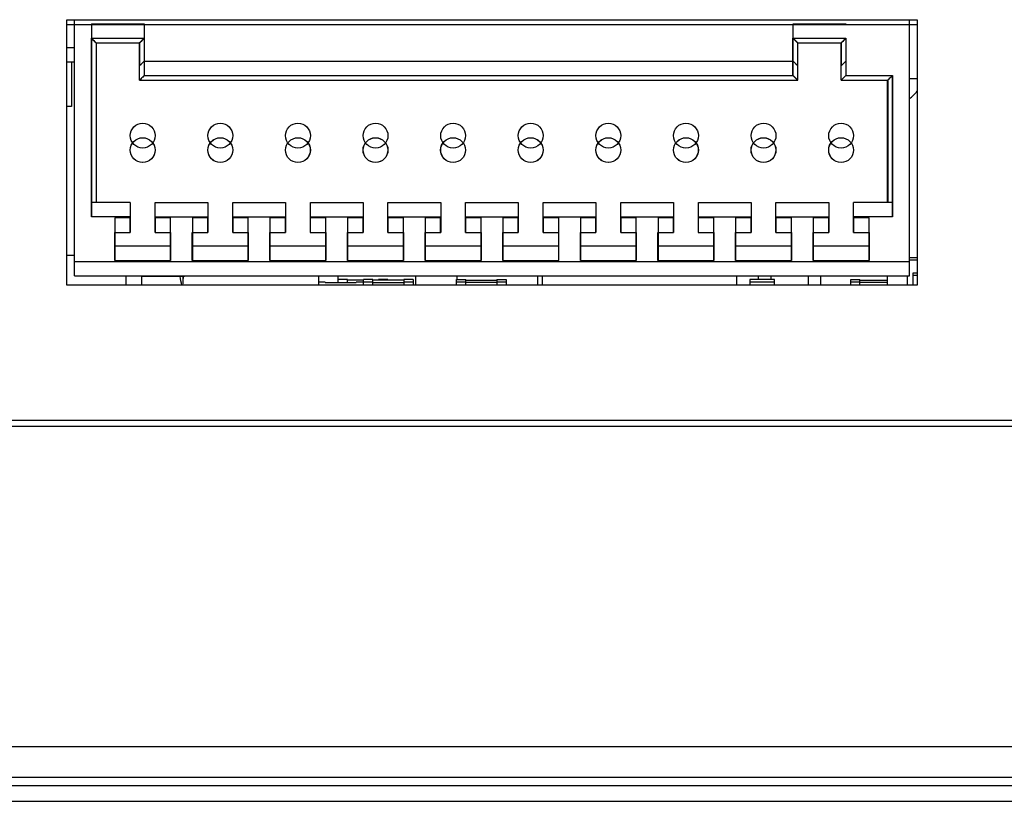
# Model space of a CAD drawing. Header units: millimetres. Extents: x 106 to 476, y 95 to 384.
# Tile 11 of 22: x 270 to 286, y 217 to 230. Entities that reach past the tile are written whole.
import ezdxf

# ---------------------------------------------------------------- set-up
doc = ezdxf.new("R2010")
doc.units = ezdxf.units.MM
doc.header["$LTSCALE"] = 32.67
doc.layers.add('00_COMPONENTS', color=7, linetype='CONTINUOUS')
doc.layers.add('_15486', color=7, linetype='CONTINUOUS')

msp = doc.modelspace()

# ---------------------------------------------------------------- linework, layer by layer
at = {"layer": '00_COMPONENTS', "color": 7}
for p, q in [((270.6328, 225.3208), (270.6328, 229.5958)), ((270.6328, 229.5958), (284.3328, 229.5958)), ((270.6328, 229.5208), (284.3328, 229.5208)), ((270.7566, 225.4708), (270.7566, 229.5208)), ((270.7576, 225.7044), (270.7576, 229.5958)), ((270.7578, 225.4708), (270.7578, 229.5208)), ((271.041, 229.521), (271.0326, 229.5294)), ((271.0408, 229.5208), (271.0326, 229.5294)), ((271.8736, 229.5208), (271.8826, 229.5294)), ((271.8738, 229.5206), (271.8826, 229.5294)), ((282.341, 229.521), (282.3326, 229.5294)), ((282.3408, 229.5208), (282.3326, 229.5294)), ((283.1736, 229.5208), (283.1826, 229.5294)), ((283.1738, 229.5206), (283.1826, 229.5294)), ((284.2066, 225.4708), (284.2066, 229.5208)), ((284.2076, 225.7044), (284.2076, 229.5958)), ((284.2078, 225.4708), (284.2078, 229.5208)), ((284.3328, 229.5958), (284.3328, 225.3208)), ((271.1078, 229.2208), (271.0328, 229.2958)), ((271.1066, 229.2208), (271.1066, 226.6544)), ((271.1066, 229.2208), (271.8078, 229.2208)), ((271.1076, 229.2208), (271.1076, 226.6544)), ((271.1078, 229.2208), (271.1078, 226.6544)), ((271.8074, 229.2215), (271.8066, 229.2208)), ((271.8076, 229.2215), (271.8066, 229.2208)), ((271.8066, 228.6208), (271.8066, 229.2208)), ((271.8076, 229.2208), (271.8076, 228.8544)), ((271.8078, 229.2208), (271.8828, 229.2958)), ((282.4078, 229.2208), (282.3328, 229.2958)), ((282.4066, 229.2208), (282.4066, 228.6208)), ((282.4066, 229.2208), (283.1078, 229.2208)), ((282.4076, 228.8544), (282.4076, 229.2208)), ((282.4078, 228.6208), (282.4078, 229.2208)), ((283.1074, 229.2215), (283.1066, 229.2208)), ((283.1076, 229.2215), (283.1066, 229.2208)), ((283.1066, 228.6208), (283.1066, 229.2208)), ((283.1076, 229.2208), (283.1076, 228.8544)), ((283.1078, 229.2208), (283.1828, 229.2958)), ((270.7566, 229.1448), (270.6328, 229.1448)), ((270.7566, 228.9112), (270.6328, 228.9112)), ((270.7079, 228.9112), (270.7079, 228.2)), ((271.8076, 228.8544), (271.8826, 228.9294)), ((282.4076, 228.8544), (282.3326, 228.9294)), ((283.1076, 228.8544), (283.1826, 228.9294)), ((271.8078, 228.6208), (271.8828, 228.6958)), ((282.4078, 228.6208), (282.3328, 228.6958)), ((283.1078, 228.6208), (283.1828, 228.6958)), ((283.8578, 228.6208), (283.9328, 228.6958)), ((271.8077, 228.622), (271.8066, 228.6208)), ((271.8066, 228.6208), (282.4078, 228.6208)), ((283.1077, 228.622), (283.1066, 228.6208)), ((283.1066, 228.6208), (283.8578, 228.6208)), ((283.8574, 228.6215), (283.8566, 228.6208)), ((283.8576, 228.6215), (283.8566, 228.6208)), ((283.8566, 226.6544), (283.8566, 228.6208)), ((283.8576, 228.6208), (283.8576, 226.6544)), ((284.3328, 228.6445), (284.2066, 228.6445)), ((270.7079, 228.2), (270.6328, 228.2)), ((271.6576, 226.6544), (271.0326, 226.6544)), ((271.6576, 226.6544), (271.6576, 226.4044)), ((272.0576, 226.4044), (272.0576, 226.6544)), ((272.0576, 226.6544), (272.9076, 226.6544)), ((272.9076, 226.6544), (272.9076, 226.4044)), ((273.3076, 226.4044), (273.3076, 226.6544)), ((273.3076, 226.6544), (274.1576, 226.6544)), ((274.1576, 226.6544), (274.1576, 226.4044)), ((274.5576, 226.4044), (274.5576, 226.6544)), ((274.5576, 226.6544), (275.4076, 226.6544)), ((275.4076, 226.6544), (275.4076, 226.4044)), ((275.8076, 226.4044), (275.8076, 226.6544)), ((275.8076, 226.6544), (276.6576, 226.6544)), ((276.6576, 226.6544), (276.6576, 226.4044)), ((277.0576, 226.4044), (277.0576, 226.6544)), ((277.0576, 226.6544), (277.9076, 226.6544)), ((277.9076, 226.6544), (277.9076, 226.4044)), ((278.3076, 226.4044), (278.3076, 226.6544)), ((278.3076, 226.6544), (279.1576, 226.6544)), ((279.1576, 226.6544), (279.1576, 226.4044)), ((279.5576, 226.4044), (279.5576, 226.6544)), ((279.5576, 226.6544), (280.4076, 226.6544)), ((280.4076, 226.6544), (280.4076, 226.4044)), ((280.8076, 226.4044), (280.8076, 226.6544)), ((280.8076, 226.6544), (281.6576, 226.6544)), ((281.6576, 226.6544), (281.6576, 226.4044)), ((282.0576, 226.4044), (282.0576, 226.6544)), ((282.0576, 226.6544), (282.9076, 226.6544)), ((282.9076, 226.6544), (282.9076, 226.4044)), ((283.3076, 226.4044), (283.3076, 226.6544)), ((283.9326, 226.6544), (283.3076, 226.6544)), ((271.6578, 226.4208), (271.0316, 226.4208)), ((271.4076, 226.4044), (271.4076, 225.9544)), ((271.6576, 226.4044), (271.4076, 226.4044)), ((271.6566, 226.1708), (271.6566, 226.4208)), ((271.6578, 226.4208), (271.6578, 226.1708)), ((272.0566, 226.4208), (272.0566, 226.1708)), ((272.0566, 226.4208), (272.9078, 226.4208)), ((272.3076, 226.4044), (272.0576, 226.4044)), ((272.0578, 226.1708), (272.0578, 226.4208)), ((272.3076, 225.9544), (272.3076, 226.4044)), ((272.6576, 226.4044), (272.6576, 225.9544)), ((272.9076, 226.4044), (272.6576, 226.4044)), ((272.9066, 226.1708), (272.9066, 226.4208)), ((272.9078, 226.4208), (272.9078, 226.1708)), ((273.3066, 226.4208), (273.3066, 226.1708)), ((273.3066, 226.4208), (274.1578, 226.4208)), ((273.5576, 226.4044), (273.3076, 226.4044)), ((273.3078, 226.1708), (273.3078, 226.4208)), ((273.5576, 225.9544), (273.5576, 226.4044)), ((273.9076, 226.4044), (273.9076, 225.9544)), ((274.1576, 226.4044), (273.9076, 226.4044)), ((274.1566, 226.1708), (274.1566, 226.4208)), ((274.1578, 226.4208), (274.1578, 226.1708)), ((274.5566, 226.4208), (274.5566, 226.1708)), ((274.5566, 226.4208), (275.4078, 226.4208)), ((274.8076, 226.4044), (274.5576, 226.4044)), ((274.5578, 226.1708), (274.5578, 226.4208)), ((274.8076, 225.9544), (274.8076, 226.4044)), ((275.1576, 226.4044), (275.1576, 225.9544)), ((275.4076, 226.4044), (275.1576, 226.4044)), ((275.4066, 226.1708), (275.4066, 226.4208)), ((275.4078, 226.4208), (275.4078, 226.1708)), ((275.8066, 226.4208), (275.8066, 226.1708)), ((275.8066, 226.4208), (276.6578, 226.4208)), ((276.0576, 226.4044), (275.8076, 226.4044)), ((275.8078, 226.1708), (275.8078, 226.4208)), ((276.0576, 225.9544), (276.0576, 226.4044)), ((276.4076, 226.4044), (276.4076, 225.9544)), ((276.6576, 226.4044), (276.4076, 226.4044)), ((276.6566, 226.1708), (276.6566, 226.4208)), ((276.6578, 226.4208), (276.6578, 226.1708)), ((277.0566, 226.4208), (277.0566, 226.1708)), ((277.0566, 226.4208), (277.9078, 226.4208)), ((277.3076, 226.4044), (277.0576, 226.4044)), ((277.0578, 226.1708), (277.0578, 226.4208)), ((277.3076, 225.9544), (277.3076, 226.4044)), ((277.6576, 226.4044), (277.6576, 225.9544)), ((277.9076, 226.4044), (277.6576, 226.4044)), ((277.9066, 226.1708), (277.9066, 226.4208)), ((277.9078, 226.4208), (277.9078, 226.1708)), ((278.3066, 226.4208), (278.3066, 226.1708)), ((278.3066, 226.4208), (279.1578, 226.4208)), ((278.5576, 226.4044), (278.3076, 226.4044)), ((278.3078, 226.1708), (278.3078, 226.4208)), ((278.5576, 225.9544), (278.5576, 226.4044)), ((278.9076, 226.4044), (278.9076, 225.9544)), ((279.1576, 226.4044), (278.9076, 226.4044)), ((279.1566, 226.1708), (279.1566, 226.4208)), ((279.1578, 226.4208), (279.1578, 226.1708)), ((279.5566, 226.4208), (279.5566, 226.1708)), ((279.5566, 226.4208), (280.4078, 226.4208)), ((279.8076, 226.4044), (279.5576, 226.4044)), ((279.5578, 226.1708), (279.5578, 226.4208)), ((279.8076, 225.9544), (279.8076, 226.4044)), ((280.1576, 226.4044), (280.1576, 225.9544)), ((280.4076, 226.4044), (280.1576, 226.4044)), ((280.4066, 226.1708), (280.4066, 226.4208)), ((280.4078, 226.4208), (280.4078, 226.1708)), ((280.8066, 226.4208), (280.8066, 226.1708)), ((280.8066, 226.4208), (281.6578, 226.4208)), ((281.0576, 226.4044), (280.8076, 226.4044)), ((280.8078, 226.1708), (280.8078, 226.4208)), ((281.0576, 225.9544), (281.0576, 226.4044)), ((281.4076, 226.4044), (281.4076, 225.9544)), ((281.6576, 226.4044), (281.4076, 226.4044)), ((281.6566, 226.1708), (281.6566, 226.4208)), ((281.6578, 226.4208), (281.6578, 226.1708)), ((282.0566, 226.4208), (282.0566, 226.1708)), ((282.0566, 226.4208), (282.9078, 226.4208)), ((282.3076, 226.4044), (282.0576, 226.4044)), ((282.0578, 226.1708), (282.0578, 226.4208)), ((282.3076, 225.9544), (282.3076, 226.4044)), ((282.6576, 226.4044), (282.6576, 225.9544)), ((282.9076, 226.4044), (282.6576, 226.4044)), ((282.9066, 226.1708), (282.9066, 226.4208)), ((282.9078, 226.4208), (282.9078, 226.1708)), ((283.3066, 226.4208), (283.3066, 226.1708)), ((283.9328, 226.4208), (283.3066, 226.4208)), ((283.5576, 226.4044), (283.3076, 226.4044)), ((283.3078, 226.1708), (283.3078, 226.4208)), ((283.5576, 225.9544), (283.5576, 226.4044)), ((271.4066, 225.7208), (271.4066, 226.1708)), ((271.4066, 226.1708), (271.6578, 226.1708)), ((271.4078, 226.1708), (271.4078, 225.7208)), ((272.0566, 226.1708), (272.3078, 226.1708)), ((272.3066, 226.1708), (272.3066, 225.7208)), ((272.3078, 225.7208), (272.3078, 226.1708)), ((272.6566, 225.7208), (272.6566, 226.1708)), ((272.6566, 226.1708), (272.9078, 226.1708)), ((272.6578, 226.1708), (272.6578, 225.7208)), ((273.3066, 226.1708), (273.5578, 226.1708)), ((273.5566, 226.1708), (273.5566, 225.7208)), ((273.5578, 225.7208), (273.5578, 226.1708)), ((273.9066, 225.7208), (273.9066, 226.1708)), ((273.9066, 226.1708), (274.1578, 226.1708)), ((273.9078, 226.1708), (273.9078, 225.7208)), ((274.5566, 226.1708), (274.8078, 226.1708)), ((274.8066, 226.1708), (274.8066, 225.7208)), ((274.8078, 225.7208), (274.8078, 226.1708)), ((275.1566, 225.7208), (275.1566, 226.1708)), ((275.1566, 226.1708), (275.4078, 226.1708)), ((275.1578, 226.1708), (275.1578, 225.7208)), ((275.8066, 226.1708), (276.0578, 226.1708)), ((276.0566, 226.1708), (276.0566, 225.7208)), ((276.0578, 225.7208), (276.0578, 226.1708)), ((276.4066, 225.7208), (276.4066, 226.1708)), ((276.4066, 226.1708), (276.6578, 226.1708)), ((276.4078, 226.1708), (276.4078, 225.7208)), ((277.0566, 226.1708), (277.3078, 226.1708)), ((277.3066, 226.1708), (277.3066, 225.7208)), ((277.3078, 225.7208), (277.3078, 226.1708)), ((277.6566, 225.7208), (277.6566, 226.1708)), ((277.6566, 226.1708), (277.9078, 226.1708)), ((277.6578, 226.1708), (277.6578, 225.7208)), ((278.3066, 226.1708), (278.5578, 226.1708)), ((278.5566, 226.1708), (278.5566, 225.7208)), ((278.5578, 225.7208), (278.5578, 226.1708)), ((278.9066, 225.7208), (278.9066, 226.1708)), ((278.9066, 226.1708), (279.1578, 226.1708)), ((278.9078, 226.1708), (278.9078, 225.7208)), ((279.5566, 226.1708), (279.8078, 226.1708)), ((279.8066, 226.1708), (279.8066, 225.7208)), ((279.8078, 225.7208), (279.8078, 226.1708)), ((280.1566, 225.7208), (280.1566, 226.1708)), ((280.1566, 226.1708), (280.4078, 226.1708)), ((280.1578, 226.1708), (280.1578, 225.7208)), ((280.8066, 226.1708), (281.0578, 226.1708)), ((281.0566, 226.1708), (281.0566, 225.7208)), ((281.0578, 225.7208), (281.0578, 226.1708)), ((281.4066, 225.7208), (281.4066, 226.1708)), ((281.4066, 226.1708), (281.6578, 226.1708)), ((281.4078, 226.1708), (281.4078, 225.7208)), ((282.0566, 226.1708), (282.3078, 226.1708)), ((282.3066, 226.1708), (282.3066, 225.7208)), ((282.3078, 225.7208), (282.3078, 226.1708)), ((282.6566, 225.7208), (282.6566, 226.1708)), ((282.6566, 226.1708), (282.9078, 226.1708)), ((282.6578, 226.1708), (282.6578, 225.7208)), ((283.3066, 226.1708), (283.5578, 226.1708)), ((283.5566, 226.1708), (283.5566, 225.7208)), ((283.5578, 225.7208), (283.5578, 226.1708)), ((271.4076, 225.9544), (272.3076, 225.9544)), ((272.6576, 225.9544), (273.5576, 225.9544)), ((273.9076, 225.9544), (274.8076, 225.9544)), ((275.1576, 225.9544), (276.0576, 225.9544)), ((276.4076, 225.9544), (277.3076, 225.9544)), ((277.6576, 225.9544), (278.5576, 225.9544)), ((278.9076, 225.9544), (279.8076, 225.9544)), ((280.1576, 225.9544), (281.0576, 225.9544)), ((281.4076, 225.9544), (282.3076, 225.9544)), ((282.6576, 225.9544), (283.5576, 225.9544)), ((270.7566, 225.8008), (270.6328, 225.8008)), ((270.7576, 225.7044), (284.2076, 225.7044)), ((271.4066, 225.7208), (272.3078, 225.7208)), ((272.6566, 225.7208), (273.5578, 225.7208)), ((273.9066, 225.7208), (274.8078, 225.7208)), ((275.1566, 225.7208), (276.0578, 225.7208)), ((276.4066, 225.7208), (277.3078, 225.7208)), ((277.6566, 225.7208), (278.5578, 225.7208)), ((278.9066, 225.7208), (279.8078, 225.7208)), ((280.1566, 225.7208), (281.0578, 225.7208)), ((281.4066, 225.7208), (282.3078, 225.7208)), ((282.6566, 225.7208), (283.5578, 225.7208)), ((284.3328, 225.7608), (284.2066, 225.7608)), ((284.3328, 225.7228), (284.2076, 225.7228)), ((270.7566, 225.4708), (284.2078, 225.4708)), ((271.5871, 225.4708), (271.5871, 225.3208)), ((271.8371, 225.4708), (271.8371, 225.3208)), ((272.5298, 225.4608), (271.8371, 225.4608)), ((272.5078, 225.4608), (272.5078, 225.4273)), ((274.6958, 225.3208), (274.6958, 225.4708)), ((274.6959, 225.3728), (274.7957, 225.3728)), ((275.0046, 225.4108), (275.0046, 225.4708)), ((275.006, 225.3628), (275.006, 225.4108)), ((275.156, 225.4108), (275.006, 225.4108)), ((275.156, 225.3628), (275.156, 225.4108)), ((275.4117, 225.4008), (275.156, 225.4008)), ((275.2957, 225.3728), (275.5617, 225.3728)), ((275.4117, 225.3208), (275.4117, 225.4108)), ((275.5617, 225.4108), (275.4117, 225.4108)), ((275.5617, 225.3208), (275.5617, 225.4108)), ((276.0617, 225.4008), (275.5617, 225.4008)), ((275.656, 225.4108), (275.656, 225.4008)), ((275.806, 225.4108), (275.656, 225.4108)), ((275.806, 225.4108), (275.806, 225.4008)), ((276.0617, 225.4108), (276.0617, 225.3208)), ((276.2117, 225.4108), (276.0617, 225.4108)), ((276.0617, 225.3728), (276.2117, 225.3728)), ((276.2117, 225.4108), (276.2117, 225.3208)), ((276.2546, 225.3208), (276.2546, 225.4708)), ((276.911, 225.3728), (277.061, 225.3728)), ((276.9111, 225.3208), (276.9111, 225.4108)), ((276.9111, 225.4108), (277.0611, 225.4108)), ((276.9238, 225.4108), (276.9238, 225.4708)), ((277.0611, 225.3208), (277.0611, 225.4108)), ((277.0611, 225.4008), (277.5611, 225.4008)), ((277.561, 225.3728), (277.711, 225.3728)), ((277.5611, 225.4108), (277.5611, 225.3208)), ((277.5611, 225.4108), (277.7111, 225.4108)), ((277.7111, 225.4108), (277.7111, 225.3208)), ((278.2174, 225.4708), (278.2174, 225.3208)), ((278.2997, 225.3208), (278.2997, 225.4708)), ((278.2998, 225.3208), (278.2998, 225.4708)), ((281.4269, 225.3208), (281.4269, 225.4708)), ((281.427, 225.3208), (281.427, 225.4708)), ((281.636, 225.3728), (282.036, 225.3728)), ((281.6361, 225.4108), (281.6361, 225.3208)), ((282.0361, 225.4108), (281.6361, 225.4108)), ((281.775, 225.4108), (281.775, 225.4708)), ((281.975, 225.4708), (281.975, 225.4108)), ((282.0361, 225.3208), (282.0361, 225.4108)), ((282.575, 225.4708), (282.575, 225.3208)), ((282.775, 225.4708), (282.775, 225.3208)), ((283.261, 225.3208), (283.261, 225.4108)), ((283.261, 225.4108), (283.411, 225.4108)), ((283.261, 225.3728), (283.411, 225.3728)), ((283.411, 225.3208), (283.411, 225.4108)), ((283.411, 225.4008), (283.8467, 225.4008)), ((283.8467, 225.4708), (283.8467, 225.3208)), ((284.1717, 225.4708), (284.1717, 225.3208)), ((284.2687, 225.3208), (284.2687, 225.4808)), ((284.2687, 225.4808), (284.3328, 225.4808)), ((284.2688, 225.3208), (284.2688, 225.5188)), ((284.2688, 225.5188), (284.3328, 225.5188)), ((284.3328, 225.3208), (270.6328, 225.3208)), ((274.7957, 225.3628), (275.2957, 225.3628)), ((275.5617, 225.3628), (276.0617, 225.3628)), ((277.561, 225.3628), (277.061, 225.3628)), ((283.8467, 225.3628), (283.411, 225.3628)), ((420.6367, 223.0458), (152.7788, 223.0458)), ((136.7078, 217.8958), (436.7078, 217.8958)), ((325.1078, 217.3958), (248.3078, 217.3958)), ((306.2078, 217.2608), (267.2078, 217.2608))]:
    msp.add_line(p, q, dxfattribs=at)
at = {"layer": '00_COMPONENTS', "color": 4}
for p, q in [((271.0326, 229.5294), (271.0326, 226.6544)), ((271.0326, 229.5294), (271.8826, 229.5294)), ((271.8826, 229.5294), (271.8826, 228.9294)), ((282.3326, 228.9294), (282.3326, 229.5294)), ((282.3326, 229.5294), (283.1826, 229.5294)), ((283.1826, 229.5294), (283.1826, 229.5208)), ((271.0316, 226.4208), (271.0316, 229.2958)), ((271.0316, 229.2958), (271.8828, 229.2958)), ((271.0328, 229.2958), (271.0328, 226.4208)), ((271.8816, 229.2958), (271.8816, 228.6958)), ((271.8828, 229.2958), (271.8828, 228.6958)), ((282.3316, 228.6958), (282.3316, 229.2958)), ((282.3316, 229.2958), (283.1828, 229.2958)), ((282.3328, 228.6958), (282.3328, 229.2958)), ((283.1816, 229.2958), (283.1816, 228.6958)), ((283.1828, 229.2958), (283.1828, 228.6958)), ((271.8826, 228.9294), (282.3326, 228.9294)), ((271.8816, 228.6958), (282.3328, 228.6958)), ((283.1816, 228.6958), (283.9328, 228.6958)), ((283.9316, 228.6958), (283.9316, 226.4208)), ((283.9328, 228.6958), (283.9328, 226.4208)), ((420.6367, 223.1441), (152.7788, 223.1441))]:
    msp.add_line(p, q, dxfattribs=at)
at = {"layer": '00_COMPONENTS', "color": 7}
for points in [[(271.0654, 229.2632), (271.0545, 229.2736), (271.0435, 229.2845), (271.0328, 229.2958)], [(271.1078, 229.2208), (271.106, 229.2238), (271.1012, 229.2283), (271.094, 229.2346), (271.0853, 229.2429), (271.0757, 229.2528)], [(271.8078, 229.2208), (271.8107, 229.2226), (271.8153, 229.2274), (271.8215, 229.2346), (271.8298, 229.2433), (271.8398, 229.2528)], [(271.8501, 229.2632), (271.8606, 229.2741), (271.8714, 229.2851), (271.8828, 229.2958)], [(282.3654, 229.2632), (282.3545, 229.2736), (282.3435, 229.2845), (282.3328, 229.2958)], [(282.4078, 229.2208), (282.406, 229.2238), (282.4012, 229.2283), (282.394, 229.2346), (282.3853, 229.2429), (282.3757, 229.2528)], [(283.1078, 229.2208), (283.1107, 229.2226), (283.1153, 229.2274), (283.1215, 229.2346), (283.1298, 229.2433), (283.1398, 229.2528)], [(283.1501, 229.2632), (283.1606, 229.2741), (283.1714, 229.2851), (283.1828, 229.2958)], [(271.8076, 228.8544), (271.8094, 228.8573), (271.8142, 228.8619), (271.8214, 228.8682), (271.8301, 228.8765), (271.8396, 228.8864)], [(271.85, 228.8968), (271.8609, 228.9072), (271.8719, 228.9181), (271.8826, 228.9294)], [(282.3652, 228.8968), (282.3548, 228.9077), (282.3439, 228.9186), (282.3326, 228.9294)], [(282.4076, 228.8544), (282.4047, 228.8562), (282.4001, 228.861), (282.3939, 228.8682), (282.3856, 228.8768), (282.3756, 228.8864)], [(283.1076, 228.8544), (283.1094, 228.8573), (283.1142, 228.8619), (283.1214, 228.8682), (283.1301, 228.8765), (283.1396, 228.8864)], [(283.15, 228.8968), (283.1609, 228.9072), (283.1719, 228.9181), (283.1826, 228.9294)], [(271.8501, 228.6632), (271.861, 228.6736), (271.872, 228.6845), (271.8828, 228.6958)], [(282.3654, 228.6632), (282.3549, 228.6741), (282.3441, 228.6851), (282.3328, 228.6958)], [(283.1501, 228.6632), (283.161, 228.6736), (283.172, 228.6845), (283.1828, 228.6958)], [(283.9001, 228.6632), (283.9106, 228.6741), (283.9214, 228.6851), (283.9328, 228.6958)], [(271.8078, 228.6223), (271.8073, 228.6218), (271.8066, 228.6208)], [(271.8078, 228.6208), (271.8095, 228.6238), (271.8144, 228.6283), (271.8215, 228.6346), (271.8302, 228.6429), (271.8398, 228.6528)], [(282.4078, 228.6208), (282.4048, 228.6226), (282.4002, 228.6274), (282.394, 228.6346), (282.3857, 228.6433), (282.3758, 228.6528)], [(283.1078, 228.6223), (283.1073, 228.6218), (283.1066, 228.6208)], [(283.1078, 228.6208), (283.1095, 228.6238), (283.1144, 228.6283), (283.1215, 228.6346), (283.1302, 228.6429), (283.1398, 228.6528)], [(283.8578, 228.6208), (283.8607, 228.6226), (283.8653, 228.6274), (283.8715, 228.6346), (283.8798, 228.6433), (283.8898, 228.6528)]]:
    msp.add_lwpolyline(points, dxfattribs=at)
for centre in [(271.8576, 227.7294), (273.1076, 227.7294), (274.3576, 227.7294), (275.6076, 227.7294), (276.8576, 227.7294), (278.1076, 227.7294), (279.3576, 227.7294), (280.6076, 227.7294), (281.8576, 227.7294), (283.1076, 227.7294), (271.8566, 227.4958), (271.8578, 227.4958), (273.1066, 227.4958), (273.1078, 227.4958), (274.3566, 227.4958), (274.3578, 227.4958), (275.6066, 227.4958), (275.6078, 227.4958), (276.8566, 227.4958), (276.8578, 227.4958), (278.1066, 227.4958), (278.1078, 227.4958), (279.3566, 227.4958), (279.3578, 227.4958), (280.6066, 227.4958), (280.6078, 227.4958), (281.8566, 227.4958), (281.8578, 227.4958), (283.1066, 227.4958), (283.1078, 227.4958)]:
    msp.add_circle(centre, 0.2, dxfattribs=at)
msp.add_arc((283.7078, 228.9458), 0.8, 308.74278, 321.38101, dxfattribs=at)
for centre, start_param, end_param in [((271.7078, 224.9943), 4.9502627, 5.0557693), ((271.7078, 225.4273), 4.6354487, 4.7365633)]:
    msp.add_ellipse(centre, major_axis=(0, 1.3856), ratio=0.5773503, start_param=start_param, end_param=end_param, dxfattribs=at)
for points, knots in [([(271.0316, 229.2958), (271.0399, 229.2875), (271.065, 229.2626), (271.0901, 229.2377), (271.1066, 229.2208)], [0, 0, 0, 0, 0.3329827, 1, 1, 1, 1]), ([(271.8816, 229.2958), (271.8739, 229.2881), (271.8491, 229.2634), (271.8252, 229.2377), (271.8074, 229.2215)], [0, 0, 0, 0, 0.3126858, 1, 1, 1, 1]), ([(282.3316, 229.2958), (282.3399, 229.2875), (282.365, 229.2626), (282.3901, 229.2377), (282.4066, 229.2208)], [0, 0, 0, 0, 0.3329827, 1, 1, 1, 1]), ([(283.1816, 229.2958), (283.1739, 229.2881), (283.1491, 229.2634), (283.1252, 229.2377), (283.1074, 229.2215)], [0, 0, 0, 0, 0.3126858, 1, 1, 1, 1]), ([(271.8816, 228.6958), (271.874, 228.6882), (271.8494, 228.6635), (271.8239, 228.6398), (271.8077, 228.622)], [0, 0, 0, 0, 0.3087966, 1, 1, 1, 1]), ([(282.3316, 228.6958), (282.3399, 228.6875), (282.3648, 228.6624), (282.3898, 228.6373), (282.4066, 228.6208)], [0, 0, 0, 0, 0.3329827, 1, 1, 1, 1]), ([(283.1816, 228.6958), (283.174, 228.6882), (283.1494, 228.6635), (283.1239, 228.6398), (283.1077, 228.622)], [0, 0, 0, 0, 0.3087966, 1, 1, 1, 1]), ([(283.9316, 228.6958), (283.9239, 228.6881), (283.8991, 228.6634), (283.8752, 228.6377), (283.8574, 228.6215)], [0, 0, 0, 0, 0.3126858, 1, 1, 1, 1])]:
    msp.add_open_spline(points, degree=3, knots=knots, dxfattribs=at)
at = {"layer": '_15486', "color": 7}
msp.add_line((267.7078, 217.0108), (305.7078, 217.0108), dxfattribs=at)

doc.saveas('drawing.dxf')
